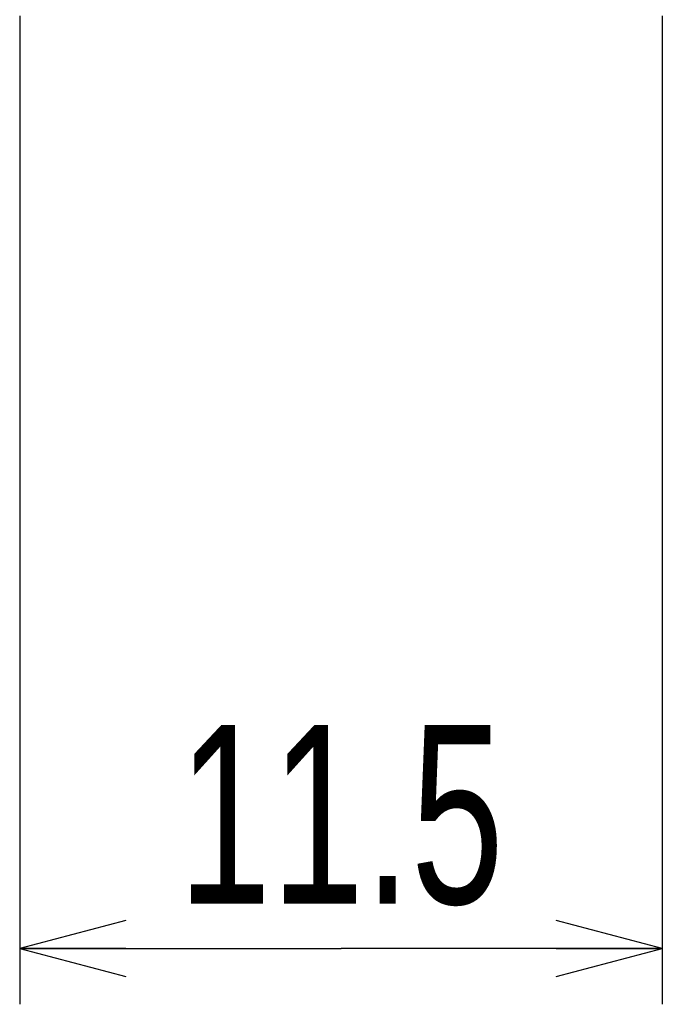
# Model space of a CAD drawing. Extents: x 0 to 183, y 0 to 174.
# Tile 1 of 31: x 0 to 12, y 0 to 18. Entities that reach past the tile are written whole.
import ezdxf

# ---------------------------------------------------------------- set-up
doc = ezdxf.new("R2010")
doc.units = 0
doc.header["$LTSCALE"] = 11.338415
doc.header["$MEASUREMENT"] = 0
doc.layers.get('0').update_dxf_attribs({"linetype": 'CONTINUOUS'})
doc.styles.add('TEXTSTYLE_2', font='txt', dxfattribs={"width": 0.7})
doc.dimstyles.new('DIMSTYLE_1', dxfattribs={"dimtxt": 3.2, "dimasz": 1.9, "dimexe": 1, "dimexo": 0.5, "dimgap": 0.8, "dimtad": 1, "dimdec": 3, "dimtxsty": 'TEXTSTYLE_2', "dimblk": 'OPEN', "dimblk1": 'OPEN', "dimblk2": 'OPEN', "dimcen": 0.09, "dimazin": 3, "dimtp": 0.001969, "dimtm": 0.001969, "dimtfac": 1, "dimtdec": 3, "dimtofl": 0, "dimtmove": 0, "dimatfit": 3, "dimtolj": 1})

# ---------------------------------------------------------------- blocks, each defined once
blk = doc.blocks.new('_OPEN')
at = {"color": 0, "linetype": 'BYBLOCK'}
for p, q in [((0, 0), (-1, 0.2632)), ((-1, -0.2632), (0, 0)), ((-1, 0), (0, 0))]:
    blk.add_line(p, q, dxfattribs=at)
blk = doc.blocks.new('*D2')
at = {"color": 2, "linetype": 'CONTINUOUS'}
for p, q in [((0.5, 17.737), (0.5, 1.849)), ((12, 17.737), (12, 1.849)), ((0.5, 1.849), (0.5, 0.049)), ((12, 1.849), (12, 0.049)), ((0.5, 1.049), (6.25, 1.049)), ((12, 1.049), (6.25, 1.049))]:
    blk.add_line(p, q, dxfattribs=at)
at = {"color": 2, "linetype": 'CONTINUOUS', "xscale": 1.9, "yscale": 1.9, "zscale": 1.9, "rotation": 180}
blk.add_blockref('_OPEN', (0.5, 1.049), dxfattribs=at)
at = {"color": 2, "linetype": 'CONTINUOUS', "xscale": 1.9, "yscale": 1.9, "zscale": 1.9}
blk.add_blockref('_OPEN', (12, 1.049), dxfattribs=at)
at = {"color": 2, "linetype": 'CONTINUOUS', "insert": (6.25, 5.049), "char_height": 3.2, "width": 8.96, "attachment_point": 2, "style": 'TEXTSTYLE_2'}
blk.add_mtext('11.5', dxfattribs=at)

msp = doc.modelspace()

# ---------------------------------------------------------------- dimensions: what is measured, and where the dimension line sits
at = {"color": 2, "linetype": 'CONTINUOUS'}
dim = msp.add_linear_dim(base=(11.9998, 1.0493), p1=(0.4998, 18.2367), p2=(11.9998, 18.2367), text='11.5', dimstyle='DIMSTYLE_1', dxfattribs=at)
dim.commit()
dim.dimension.update_dxf_attribs({"geometry": '*D2', "text_midpoint": (6.4598, 1.0493), "dimtype": 160})

doc.saveas('drawing.dxf')
